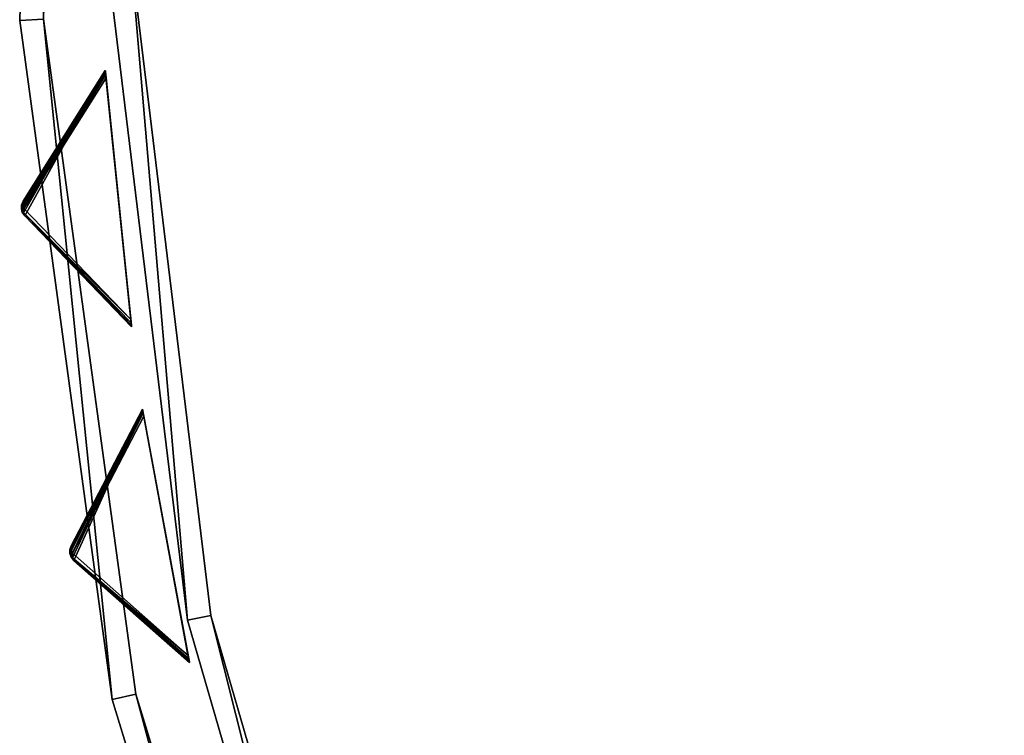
# Model space of a CAD drawing. Extents: x 0 to 712, y 0 to 712.
# Tile 137 of 256: x 2 to 84, y 277 to 337. Entities that reach past the tile are written whole.
import ezdxf

# ---------------------------------------------------------------- set-up
doc = ezdxf.new("R2010")
doc.units = 0
doc.header["$LTSCALE"] = 25.4
doc.layers.get('0').update_dxf_attribs({"color": 13, "linetype": 'CONTINUOUS'})

# ---------------------------------------------------------------- blocks, each defined once
blk = doc.blocks.new('GRUPUJ_12')
at = {"color": 0}
mesh = blk.add_polyface(dxfattribs=at)
corners = [(0, 334.731, 403.847), (1.997, 334.841, 403.847), (1.462, 391.844, 403.847), (7.718, 278.124, 403.847), (9.671, 278.553, 403.847), (24.417, 223.488, 403.847), (26.276, 224.224, 403.847), (49.663, 172.237, 403.847), (51.38, 173.263, 403.847), (82.804, 125.7, 403.847), (84.334, 126.988, 403.847), (122.98, 85.082, 403.847), (124.285, 86.599, 403.847), (145.389, 67.329, 403.847), (146.566, 68.945, 403.847), (169.152, 51.435, 403.847), (170.196, 53.141, 403.847), (220.124, 25.63, 403.847), (220.881, 27.482, 403.847), (274.575, 8.336, 403.847), (275.025, 10.285, 403.847), (331.094, 0, 403.847), (331.226, 1.996, 403.847), (388.22, 0.838, 403.847), (388.029, 2.829, 403.847), (443.963, 12.764, 403.847), (444.47, 10.83, 403.847), (497.579, 31.543, 403.847), (498.39, 29.714, 403.847), (547.489, 58.679, 403.847), (548.582, 57.004, 403.847), (592.399, 93.469, 403.847), (593.747, 91.992, 403.847), (631.147, 135.014, 403.847), (632.714, 133.772, 403.847), (662.728, 182.235, 403.847), (664.475, 181.261, 403.847), (686.326, 233.912, 403.847), (688.207, 233.23, 403.847), (701.329, 288.704, 403.847), (703.294, 288.333, 403.847), (707.348, 345.194, 403.847), (709.348, 345.143, 403.847), (3.451, 391.632, 403.847), (12.067, 447.982, 403.847), (13.996, 447.454, 403.847), (31.54, 501.693, 403.847), (33.36, 500.862, 403.847), (59.377, 551.584, 403.847), (61.039, 550.472, 403.847), (94.856, 596.363, 403.847), (96.318, 594.999, 403.847), (137.059, 634.872, 403.847), (138.283, 633.291, 403.847), (184.892, 666.112, 403.847), (185.847, 664.355, 403.847), (237.117, 689.274, 403.847), (237.778, 687.387, 403.847), (292.382, 703.759, 403.847), (292.732, 701.79, 403.847), (349.254, 709.192, 403.847), (349.284, 707.192, 403.847), (406.262, 705.431, 403.847), (405.97, 703.452, 403.847), (461.322, 690.668, 403.847), (461.927, 692.574, 403.847), (513.907, 669.17, 403.847), (514.81, 670.954, 403.847), (562.362, 639.515, 403.847), (563.54, 641.131, 403.847), (605.432, 602.471, 403.847), (606.854, 603.878, 403.847), (642.003, 558.999, 403.847), (643.632, 560.159, 403.847), (671.127, 510.222, 403.847), (672.921, 511.106, 403.847), (692.049, 457.406, 403.847), (693.962, 457.991, 403.847), (704.228, 401.918, 403.847), (706.21, 402.188, 403.847)]
mesh.append_faces([[corners[k] for k in face] for face in [(0, 1, 2), (1, 3, 4), (4, 5, 6), (6, 7, 8), (8, 9, 10), (10, 11, 12), (12, 13, 14), (14, 15, 16), (16, 17, 18), (18, 19, 20), (20, 21, 22), (22, 23, 24), (24, 23, 25), (25, 26, 27), (27, 28, 29), (29, 30, 31), (31, 32, 33), (33, 34, 35), (35, 36, 37), (37, 38, 39), (39, 40, 41), (2, 43, 44), (43, 2, 1), (44, 45, 46), (46, 47, 48), (48, 49, 50), (50, 51, 52), (52, 53, 54), (54, 55, 56), (56, 57, 58), (58, 59, 60), (60, 61, 62), (62, 64, 65), (65, 66, 67), (67, 68, 69), (69, 70, 71), (71, 72, 73), (73, 74, 75), (75, 76, 77), (77, 78, 79), (79, 41, 42)]], dxfattribs={"vtx0": -1, "vtx1": -1, "color": 0})
mesh.append_faces([[corners[k] for k in face] for face in [(1, 0, 3), (4, 3, 5), (6, 5, 7), (8, 7, 9), (10, 9, 11), (12, 11, 13), (14, 13, 15), (16, 15, 17), (18, 17, 19), (20, 19, 21), (22, 21, 23), (25, 23, 26), (27, 26, 28), (29, 28, 30), (31, 30, 32), (33, 32, 34), (35, 34, 36), (37, 36, 38), (39, 38, 40), (41, 40, 42), (44, 43, 45), (46, 45, 47), (48, 47, 49), (50, 49, 51), (52, 51, 53), (54, 53, 55), (56, 55, 57), (58, 57, 59), (60, 59, 61), (62, 61, 63), (62, 63, 64), (65, 64, 66), (67, 66, 68), (69, 68, 70), (71, 70, 72), (73, 72, 74), (75, 74, 76), (77, 76, 78), (79, 78, 41)]], dxfattribs={"vtx0": -1, "vtx2": -1, "color": 0})
mesh = blk.add_polyface(dxfattribs=at)
corners = [(1.462, 391.844, 383.847), (3.451, 391.632, 383.847), (1.997, 334.841, 383.847), (12.067, 447.982, 383.847), (13.996, 447.454, 383.847), (31.54, 501.693, 383.847), (33.36, 500.862, 383.847), (59.377, 551.584, 383.847), (61.039, 550.472, 383.847), (94.856, 596.363, 383.847), (96.318, 594.999, 383.847), (137.059, 634.872, 383.847), (138.283, 633.291, 383.847), (184.892, 666.112, 383.847), (185.847, 664.355, 383.847), (237.117, 689.274, 383.847), (237.778, 687.387, 383.847), (292.382, 703.759, 383.847), (292.732, 701.79, 383.847), (349.254, 709.192, 383.847), (349.284, 707.192, 383.847), (406.262, 705.431, 383.847), (405.97, 703.452, 383.847), (461.322, 690.668, 383.847), (461.927, 692.574, 383.847), (513.907, 669.17, 383.847), (514.81, 670.954, 383.847), (562.362, 639.515, 383.847), (563.54, 641.131, 383.847), (605.432, 602.471, 383.847), (606.854, 603.878, 383.847), (642.003, 558.999, 383.847), (643.632, 560.159, 383.847), (671.127, 510.222, 383.847), (672.921, 511.106, 383.847), (692.049, 457.406, 383.847), (693.962, 457.991, 383.847), (704.228, 401.918, 383.847), (706.21, 402.188, 383.847), (707.348, 345.194, 383.847), (709.348, 345.143, 383.847), (0, 334.731, 383.847), (7.718, 278.124, 383.847), (9.671, 278.553, 383.847), (24.417, 223.488, 383.847), (26.276, 224.224, 383.847), (49.663, 172.237, 383.847), (51.38, 173.263, 383.847), (82.804, 125.7, 383.847), (84.334, 126.988, 383.847), (122.98, 85.082, 383.847), (124.285, 86.599, 383.847), (145.389, 67.329, 383.847), (146.566, 68.945, 383.847), (169.152, 51.435, 383.847), (170.196, 53.141, 383.847), (220.124, 25.63, 383.847), (220.881, 27.482, 383.847), (274.575, 8.336, 383.847), (275.025, 10.285, 383.847), (331.094, 0, 383.847), (331.226, 1.996, 383.847), (388.22, 0.838, 383.847), (388.029, 2.829, 383.847), (443.963, 12.764, 383.847), (444.47, 10.83, 383.847), (497.579, 31.543, 383.847), (498.39, 29.714, 383.847), (547.489, 58.679, 383.847), (548.582, 57.004, 383.847), (592.399, 93.469, 383.847), (593.747, 91.992, 383.847), (631.147, 135.014, 383.847), (632.714, 133.772, 383.847), (662.728, 182.235, 383.847), (664.475, 181.261, 383.847), (686.326, 233.912, 383.847), (688.207, 233.23, 383.847), (701.329, 288.704, 383.847), (703.294, 288.333, 383.847)]
mesh.append_faces([[corners[k] for k in face] for face in [(1, 3, 4), (4, 5, 6), (6, 7, 8), (8, 9, 10), (10, 11, 12), (12, 13, 14), (14, 15, 16), (16, 17, 18), (18, 19, 20), (20, 21, 22), (22, 21, 23), (23, 24, 25), (25, 26, 27), (27, 28, 29), (29, 30, 31), (31, 32, 33), (33, 34, 35), (35, 36, 37), (37, 38, 39), (41, 2, 42), (42, 43, 44), (44, 45, 46), (46, 47, 48), (48, 49, 50), (50, 51, 52), (52, 53, 54), (54, 55, 56), (56, 57, 58), (58, 59, 60), (60, 61, 62), (62, 64, 65), (65, 66, 67), (67, 68, 69), (69, 70, 71), (71, 72, 73), (73, 74, 75), (75, 76, 77), (77, 78, 79), (79, 39, 40)]], dxfattribs={"vtx0": -1, "vtx1": -1, "color": 0})
mesh.append_faces([[corners[k] for k in face] for face in [(0, 1, 2), (1, 0, 3), (4, 3, 5), (6, 5, 7), (8, 7, 9), (10, 9, 11), (12, 11, 13), (14, 13, 15), (16, 15, 17), (18, 17, 19), (20, 19, 21), (23, 21, 24), (25, 24, 26), (27, 26, 28), (29, 28, 30), (31, 30, 32), (33, 32, 34), (35, 34, 36), (37, 36, 38), (39, 38, 40), (2, 41, 0), (42, 2, 43), (44, 43, 45), (46, 45, 47), (48, 47, 49), (50, 49, 51), (52, 51, 53), (54, 53, 55), (56, 55, 57), (58, 57, 59), (60, 59, 61), (62, 61, 63), (62, 63, 64), (65, 64, 66), (67, 66, 68), (69, 68, 70), (71, 70, 72), (73, 72, 74), (75, 74, 76), (77, 76, 78), (79, 78, 39)]], dxfattribs={"vtx0": -1, "vtx2": -1, "color": 0})
mesh = blk.add_polyface(dxfattribs=at)
corners = [(13.987, 284.721, 390.847), (9.244, 340.318, 390.847), (7.246, 340.238, 390.847), (15.946, 285.121, 390.847), (29.546, 231.005, 390.847), (31.416, 231.714, 390.847), (53.52, 180.48, 390.847), (55.252, 181.48, 390.847), (85.289, 134.455, 390.847), (86.838, 135.72, 390.847), (124.029, 94.122, 390.847), (125.355, 95.62, 390.847), (168.737, 60.526, 390.847), (169.806, 62.217, 390.847), (218.256, 34.537, 390.847), (219.04, 36.377, 390.847), (271.302, 16.828, 390.847), (271.781, 18.77, 390.847), (326.502, 7.857, 390.847), (326.663, 9.85, 390.847), (354.464, 6.73, 390.847), (354.464, 8.73, 390.847), (382.426, 7.857, 390.847), (382.265, 9.85, 390.847), (437.148, 18.77, 390.847), (437.626, 16.828, 390.847), (489.889, 36.377, 390.847), (490.672, 34.537, 390.847), (539.122, 62.217, 390.847), (540.191, 60.526, 390.847), (583.573, 95.62, 390.847), (584.899, 94.122, 390.847), (622.09, 135.72, 390.847), (623.639, 134.455, 390.847), (653.676, 181.48, 390.847), (655.408, 180.48, 390.847), (677.512, 231.714, 390.847), (679.382, 231.005, 390.847), (692.982, 285.121, 390.847), (694.941, 284.721, 390.847), (699.684, 340.318, 390.847), (701.682, 340.238, 390.847), (9.498, 396.116, 390.847), (11.483, 395.875, 390.847), (20.684, 450.911, 390.847), (22.605, 450.354, 390.847), (40.515, 503.201, 390.847), (42.322, 502.343, 390.847), (68.477, 551.632, 390.847), (70.123, 550.496, 390.847), (103.846, 594.952, 390.847), (105.289, 593.566, 390.847), (145.706, 632.036, 390.847), (146.908, 630.437, 390.847), (192.973, 661.926, 390.847), (193.902, 660.155, 390.847), (244.422, 683.846, 390.847), (245.055, 681.949, 390.847), (298.721, 697.23, 390.847), (299.042, 695.256, 390.847), (354.464, 701.73, 390.847), (354.464, 699.73, 390.847), (409.886, 695.256, 390.847), (410.207, 697.23, 390.847), (463.873, 681.949, 390.847), (464.506, 683.846, 390.847), (515.026, 660.155, 390.847), (515.955, 661.926, 390.847), (562.021, 630.437, 390.847), (563.222, 632.036, 390.847), (603.64, 593.566, 390.847), (605.082, 594.952, 390.847), (638.805, 550.496, 390.847), (640.451, 551.632, 390.847), (666.606, 502.343, 390.847), (668.413, 503.201, 390.847), (686.323, 450.354, 390.847), (688.244, 450.911, 390.847), (697.445, 395.875, 390.847), (699.43, 396.116, 390.847)]
mesh.append_faces([[corners[k] for k in face] for face in [(0, 1, 2), (1, 0, 3), (3, 4, 5), (5, 6, 7), (7, 8, 9), (9, 10, 11), (11, 12, 13), (13, 14, 15), (15, 16, 17), (17, 18, 19), (19, 20, 21), (21, 22, 23), (23, 22, 24), (24, 25, 26), (26, 27, 28), (28, 29, 30), (30, 31, 32), (32, 33, 34), (34, 35, 36), (36, 37, 38), (38, 39, 40), (42, 43, 44), (44, 45, 46), (46, 47, 48), (48, 49, 50), (50, 51, 52), (52, 53, 54), (54, 55, 56), (56, 57, 58), (58, 59, 60), (60, 62, 63), (63, 64, 65), (65, 66, 67), (67, 68, 69), (69, 70, 71), (71, 72, 73), (73, 74, 75), (75, 76, 77), (77, 78, 79), (79, 40, 41)]], dxfattribs={"vtx0": -1, "vtx1": -1, "color": 0})
mesh.append_faces([[corners[k] for k in face] for face in [(3, 0, 4), (5, 4, 6), (7, 6, 8), (9, 8, 10), (11, 10, 12), (13, 12, 14), (15, 14, 16), (17, 16, 18), (19, 18, 20), (21, 20, 22), (24, 22, 25), (26, 25, 27), (28, 27, 29), (30, 29, 31), (32, 31, 33), (34, 33, 35), (36, 35, 37), (38, 37, 39), (40, 39, 41), (1, 42, 2), (42, 1, 43), (44, 43, 45), (46, 45, 47), (48, 47, 49), (50, 49, 51), (52, 51, 53), (54, 53, 55), (56, 55, 57), (58, 57, 59), (60, 59, 61), (60, 61, 62), (63, 62, 64), (65, 64, 66), (67, 66, 68), (69, 68, 70), (71, 70, 72), (73, 72, 74), (75, 74, 76), (77, 76, 78), (79, 78, 40)]], dxfattribs={"vtx0": -1, "vtx2": -1, "color": 0})
mesh = blk.add_polyface(dxfattribs=at)
corners = [(9.498, 396.116, 383.847), (9.244, 340.318, 383.847), (7.246, 340.238, 383.847), (11.483, 395.875, 383.847), (20.684, 450.911, 383.847), (22.605, 450.354, 383.847), (40.515, 503.201, 383.847), (42.322, 502.343, 383.847), (68.477, 551.632, 383.847), (70.123, 550.496, 383.847), (103.846, 594.952, 383.847), (105.289, 593.566, 383.847), (145.706, 632.036, 383.847), (146.908, 630.437, 383.847), (192.973, 661.926, 383.847), (193.902, 660.155, 383.847), (244.422, 683.846, 383.847), (245.055, 681.949, 383.847), (298.721, 697.23, 383.847), (299.042, 695.256, 383.847), (354.464, 701.73, 383.847), (354.464, 699.73, 383.847), (410.207, 697.23, 383.847), (409.886, 695.256, 383.847), (463.873, 681.949, 383.847), (464.506, 683.846, 383.847), (515.026, 660.155, 383.847), (515.955, 661.926, 383.847), (562.021, 630.437, 383.847), (563.222, 632.036, 383.847), (603.64, 593.566, 383.847), (605.082, 594.952, 383.847), (638.805, 550.496, 383.847), (640.451, 551.632, 383.847), (666.606, 502.343, 383.847), (668.413, 503.201, 383.847), (686.323, 450.354, 383.847), (688.244, 450.911, 383.847), (697.445, 395.875, 383.847), (699.43, 396.116, 383.847), (699.684, 340.318, 383.847), (701.682, 340.238, 383.847), (13.987, 284.721, 383.847), (15.946, 285.121, 383.847), (29.546, 231.005, 383.847), (31.416, 231.714, 383.847), (53.52, 180.48, 383.847), (55.252, 181.48, 383.847), (85.289, 134.455, 383.847), (86.838, 135.72, 383.847), (124.029, 94.122, 383.847), (125.355, 95.62, 383.847), (168.737, 60.526, 383.847), (169.806, 62.217, 383.847), (218.256, 34.537, 383.847), (219.04, 36.377, 383.847), (271.302, 16.828, 383.847), (271.781, 18.77, 383.847), (326.502, 7.857, 383.847), (326.663, 9.85, 383.847), (354.464, 6.73, 383.847), (354.464, 8.73, 383.847), (382.265, 9.85, 383.847), (382.426, 7.857, 383.847), (437.148, 18.77, 383.847), (437.626, 16.828, 383.847), (489.889, 36.377, 383.847), (490.672, 34.537, 383.847), (539.122, 62.217, 383.847), (540.191, 60.526, 383.847), (583.573, 95.62, 383.847), (584.899, 94.122, 383.847), (622.09, 135.72, 383.847), (623.639, 134.455, 383.847), (653.676, 181.48, 383.847), (655.408, 180.48, 383.847), (677.512, 231.714, 383.847), (679.382, 231.005, 383.847), (692.982, 285.121, 383.847), (694.941, 284.721, 383.847)]
mesh.append_faces([[corners[k] for k in face] for face in [(0, 1, 2), (1, 0, 3), (3, 4, 5), (5, 6, 7), (7, 8, 9), (9, 10, 11), (11, 12, 13), (13, 14, 15), (15, 16, 17), (17, 18, 19), (19, 20, 21), (21, 22, 23), (23, 22, 24), (24, 25, 26), (26, 27, 28), (28, 29, 30), (30, 31, 32), (32, 33, 34), (34, 35, 36), (36, 37, 38), (38, 39, 40), (42, 43, 44), (44, 45, 46), (46, 47, 48), (48, 49, 50), (50, 51, 52), (52, 53, 54), (54, 55, 56), (56, 57, 58), (58, 59, 60), (60, 62, 63), (63, 64, 65), (65, 66, 67), (67, 68, 69), (69, 70, 71), (71, 72, 73), (73, 74, 75), (75, 76, 77), (77, 78, 79), (79, 40, 41)]], dxfattribs={"vtx0": -1, "vtx1": -1, "color": 0})
mesh.append_faces([[corners[k] for k in face] for face in [(3, 0, 4), (5, 4, 6), (7, 6, 8), (9, 8, 10), (11, 10, 12), (13, 12, 14), (15, 14, 16), (17, 16, 18), (19, 18, 20), (21, 20, 22), (24, 22, 25), (26, 25, 27), (28, 27, 29), (30, 29, 31), (32, 31, 33), (34, 33, 35), (36, 35, 37), (38, 37, 39), (40, 39, 41), (1, 42, 2), (42, 1, 43), (44, 43, 45), (46, 45, 47), (48, 47, 49), (50, 49, 51), (52, 51, 53), (54, 53, 55), (56, 55, 57), (58, 57, 59), (60, 59, 61), (60, 61, 62), (63, 62, 64), (65, 64, 66), (67, 66, 68), (69, 68, 70), (71, 70, 72), (73, 72, 74), (75, 74, 76), (77, 76, 78), (79, 78, 40)]], dxfattribs={"vtx0": -1, "vtx2": -1, "color": 0})
mesh = blk.add_polyface(dxfattribs=at)
corners = [(1.462, 391.844, 403.847), (0, 334.731, 383.847), (0, 334.731, 403.847), (1.462, 391.844, 383.847)]
mesh.append_faces([[corners[k] for k in face] for face in [(0, 1, 2), (1, 0, 3)]], dxfattribs={"vtx0": -1, "color": 0})
mesh = blk.add_polyface(dxfattribs=at)
corners = [(7.246, 340.238, 390.847), (13.987, 284.721, 383.847), (13.987, 284.721, 390.847), (7.246, 340.238, 383.847)]
mesh.append_faces([[corners[k] for k in face] for face in [(0, 1, 2), (1, 0, 3)]], dxfattribs={"vtx0": -1, "color": 0})
mesh = blk.add_polyface(dxfattribs=at)
corners = [(9.244, 340.318, 383.847), (15.946, 285.121, 390.847), (15.946, 285.121, 383.847), (9.244, 340.318, 390.847)]
mesh.append_faces([[corners[k] for k in face] for face in [(0, 1, 2), (1, 0, 3)]], dxfattribs={"vtx0": -1, "color": 0})
mesh = blk.add_polyface(dxfattribs=at)
corners = [(0, 334.731, 403.847), (7.718, 278.124, 383.847), (7.718, 278.124, 403.847), (0, 334.731, 383.847)]
mesh.append_faces([[corners[k] for k in face] for face in [(0, 1, 2), (1, 0, 3)]], dxfattribs={"vtx0": -1, "color": 0})
mesh = blk.add_polyface(dxfattribs=at)
corners = [(1.997, 334.841, 383.847), (9.671, 278.553, 403.847), (9.671, 278.553, 383.847), (1.997, 334.841, 403.847)]
mesh.append_faces([[corners[k] for k in face] for face in [(0, 1, 2), (1, 0, 3)]], dxfattribs={"vtx0": -1, "color": 0})
mesh = blk.add_polyface(dxfattribs=at)
corners = [(15.946, 285.121, 383.847), (31.416, 231.714, 390.847), (31.416, 231.714, 383.847), (15.946, 285.121, 390.847)]
mesh.append_faces([[corners[k] for k in face] for face in [(0, 1, 2), (1, 0, 3)]], dxfattribs={"vtx0": -1, "color": 0})
mesh = blk.add_polyface(dxfattribs=at)
corners = [(13.987, 284.721, 390.847), (29.546, 231.005, 383.847), (29.546, 231.005, 390.847), (13.987, 284.721, 383.847)]
mesh.append_faces([[corners[k] for k in face] for face in [(0, 1, 2), (1, 0, 3)]], dxfattribs={"vtx0": -1, "color": 0})
mesh = blk.add_polyface(dxfattribs=at)
corners = [(9.671, 278.553, 383.847), (26.276, 224.224, 403.847), (26.276, 224.224, 383.847), (9.671, 278.553, 403.847)]
mesh.append_faces([[corners[k] for k in face] for face in [(0, 1, 2), (1, 0, 3)]], dxfattribs={"vtx0": -1, "color": 0})
mesh = blk.add_polyface(dxfattribs=at)
corners = [(7.718, 278.124, 403.847), (24.417, 223.488, 383.847), (24.417, 223.488, 403.847), (7.718, 278.124, 383.847)]
mesh.append_faces([[corners[k] for k in face] for face in [(0, 1, 2), (1, 0, 3)]], dxfattribs={"vtx0": -1, "color": 0})
blk = doc.blocks.new('GRUPUJ_9')
at = {"color": 254}
mesh = blk.add_polyface(dxfattribs=at)
corners = [(8.682, 332.39, 395), (1.963, 320.277, 384.866), (10.872, 311.002, 395), (1.829, 320.452, 384.717), (1.736, 320.652, 384.625), (1.69, 320.868, 384.594), (1.691, 321.089, 384.625), (1.742, 321.304, 384.717), (1.838, 321.502, 384.866)]
mesh.append_faces([[corners[k] for k in face] for face in [(0, 1, 2), (7, 0, 8)]], dxfattribs={"vtx0": -1, "color": 254})
mesh.append_faces([[corners[k] for k in face] for face in [(1, 0, 3), (3, 0, 4), (4, 0, 5), (5, 0, 6), (6, 0, 7)]], dxfattribs={"vtx0": -1, "vtx1": -1, "color": 254})
mesh = blk.add_polyface(dxfattribs=at)
corners = [(8.682, 332.39, 245.616), (1.779, 321.223, 255.41), (1.838, 321.502, 255.75)]
mesh.append_faces([[corners[k] for k in face] for face in [(0, 1, 2)]], dxfattribs={"color": 254})
mesh = blk.add_polyface(dxfattribs=at)
corners = [(8.682, 332.39, 245.616), (8.687, 332.349, 245.357), (1.779, 321.223, 255.41)]
mesh.append_faces([[corners[k] for k in face] for face in [(0, 1, 2)]], dxfattribs={"color": 254})
mesh = blk.add_polyface(dxfattribs=at)
corners = [(8.687, 332.349, 245.357), (8.699, 332.229, 245.162), (1.779, 321.223, 255.41)]
mesh.append_faces([[corners[k] for k in face] for face in [(0, 1, 2)]], dxfattribs={"color": 254})
mesh = blk.add_polyface(dxfattribs=at)
corners = [(8.699, 332.229, 245.162), (8.719, 332.035, 245.041), (1.779, 321.223, 255.41)]
mesh.append_faces([[corners[k] for k in face] for face in [(0, 1, 2)]], dxfattribs={"color": 254})
mesh = blk.add_polyface(dxfattribs=at)
corners = [(8.719, 332.035, 245.041), (1.9, 320.89, 255.134), (1.779, 321.223, 255.41)]
mesh.append_faces([[corners[k] for k in face] for face in [(0, 1, 2)]], dxfattribs={"color": 254})
mesh = blk.add_polyface(dxfattribs=at)
corners = [(8.682, 332.39, 395), (1.838, 321.502, 255.75), (1.838, 321.502, 384.866), (8.682, 332.39, 245.616)]
mesh.append_faces([[corners[k] for k in face] for face in [(0, 1, 2), (1, 0, 3)]], dxfattribs={"vtx0": -1, "color": 254})
mesh = blk.add_polyface(dxfattribs=at)
corners = [(8.719, 332.035, 245.041), (8.745, 331.778, 245), (1.9, 320.89, 255.134)]
mesh.append_faces([[corners[k] for k in face] for face in [(0, 1, 2)]], dxfattribs={"color": 254})
mesh = blk.add_polyface(dxfattribs=at)
corners = [(8.745, 331.778, 245), (10.809, 311.614, 245), (1.9, 320.89, 255.134)]
mesh.append_faces([[corners[k] for k in face] for face in [(0, 1, 2)]], dxfattribs={"color": 254})
mesh = blk.add_polyface(dxfattribs=at)
corners = [(10.867, 311.043, 245.357), (10.872, 311.002, 395), (10.872, 311.002, 245.616), (8.682, 332.39, 395), (10.855, 311.163, 245.162), (10.835, 311.357, 245.041), (10.809, 311.614, 245), (8.745, 331.778, 245), (8.719, 332.035, 245.041), (8.699, 332.229, 245.162), (8.687, 332.349, 245.357), (8.682, 332.39, 245.616)]
mesh.append_faces([[corners[k] for k in face] for face in [(0, 1, 2), (3, 10, 11)]], dxfattribs={"vtx0": -1, "color": 254})
mesh.append_faces([[corners[k] for k in face] for face in [(1, 0, 3)]], dxfattribs={"vtx0": -1, "vtx1": -1, "color": 254})
mesh.append_faces([[corners[k] for k in face] for face in [(3, 0, 4), (3, 4, 5), (3, 5, 6), (3, 6, 7), (3, 7, 8), (3, 8, 9), (3, 9, 10)]], dxfattribs={"vtx0": -1, "vtx2": -1, "color": 254})
mesh = blk.add_polyface(dxfattribs=at)
corners = [(1.691, 321.089, 255.75), (1.69, 320.868, 384.594), (1.691, 321.089, 384.625)]
mesh.append_faces([[corners[k] for k in face] for face in [(0, 1, 2)]], dxfattribs={"color": 254})
mesh = blk.add_polyface(dxfattribs=at)
corners = [(1.691, 321.089, 255.75), (1.736, 320.652, 384.625), (1.69, 320.868, 384.594)]
mesh.append_faces([[corners[k] for k in face] for face in [(0, 1, 2)]], dxfattribs={"color": 254})
mesh = blk.add_polyface(dxfattribs=at)
corners = [(1.742, 321.304, 384.717), (1.703, 321.163, 255.75), (1.691, 321.089, 384.625)]
mesh.append_faces([[corners[k] for k in face] for face in [(0, 1, 2)]], dxfattribs={"color": 254})
mesh = blk.add_polyface(dxfattribs=at)
corners = [(1.703, 321.163, 255.75), (1.691, 321.089, 255.75), (1.691, 321.089, 384.625)]
mesh.append_faces([[corners[k] for k in face] for face in [(0, 1, 2)]], dxfattribs={"color": 254})
mesh = blk.add_polyface(dxfattribs=at)
corners = [(1.703, 321.163, 255.75), (1.719, 321.063, 255.507), (1.691, 321.089, 255.75)]
mesh.append_faces([[corners[k] for k in face] for face in [(0, 1, 2)]], dxfattribs={"color": 254})
mesh = blk.add_polyface(dxfattribs=at)
corners = [(1.691, 321.089, 255.75), (1.736, 320.652, 255.75), (1.736, 320.652, 384.625)]
mesh.append_faces([[corners[k] for k in face] for face in [(0, 1, 2)]], dxfattribs={"color": 254})
mesh = blk.add_polyface(dxfattribs=at)
corners = [(1.691, 321.089, 255.75), (1.719, 321.063, 255.507), (1.736, 320.652, 255.75)]
mesh.append_faces([[corners[k] for k in face] for face in [(0, 1, 2)]], dxfattribs={"color": 254})
mesh = blk.add_polyface(dxfattribs=at)
corners = [(1.838, 321.502, 255.75), (1.719, 321.063, 255.507), (1.703, 321.163, 255.75)]
mesh.append_faces([[corners[k] for k in face] for face in [(0, 1, 2)]], dxfattribs={"color": 254})
mesh = blk.add_polyface(dxfattribs=at)
corners = [(1.838, 321.502, 255.75), (1.703, 321.163, 255.75), (1.742, 321.304, 384.717)]
mesh.append_faces([[corners[k] for k in face] for face in [(0, 1, 2)]], dxfattribs={"color": 254})
mesh = blk.add_polyface(dxfattribs=at)
corners = [(1.719, 321.063, 255.507), (1.711, 320.87, 255.541), (1.736, 320.652, 255.75)]
mesh.append_faces([[corners[k] for k in face] for face in [(0, 1, 2)]], dxfattribs={"color": 254})
mesh = blk.add_polyface(dxfattribs=at)
corners = [(1.719, 321.063, 255.507), (1.9, 320.89, 255.134), (1.711, 320.87, 255.541)]
mesh.append_faces([[corners[k] for k in face] for face in [(0, 1, 2)]], dxfattribs={"color": 254})
mesh = blk.add_polyface(dxfattribs=at)
corners = [(1.838, 321.502, 255.75), (1.779, 321.223, 255.41), (1.719, 321.063, 255.507)]
mesh.append_faces([[corners[k] for k in face] for face in [(0, 1, 2)]], dxfattribs={"color": 254})
mesh = blk.add_polyface(dxfattribs=at)
corners = [(1.779, 321.223, 255.41), (1.9, 320.89, 255.134), (1.719, 321.063, 255.507)]
mesh.append_faces([[corners[k] for k in face] for face in [(0, 1, 2)]], dxfattribs={"color": 254})
mesh = blk.add_polyface(dxfattribs=at)
corners = [(1.838, 321.502, 255.75), (1.742, 321.304, 384.717), (1.838, 321.502, 384.866)]
mesh.append_faces([[corners[k] for k in face] for face in [(0, 1, 2)]], dxfattribs={"color": 254})
mesh = blk.add_polyface(dxfattribs=at)
corners = [(1.9, 320.89, 255.134), (1.758, 320.683, 255.507), (1.711, 320.87, 255.541)]
mesh.append_faces([[corners[k] for k in face] for face in [(0, 1, 2)]], dxfattribs={"color": 254})
mesh = blk.add_polyface(dxfattribs=at)
corners = [(1.711, 320.87, 255.541), (1.758, 320.683, 255.507), (1.736, 320.652, 255.75)]
mesh.append_faces([[corners[k] for k in face] for face in [(0, 1, 2)]], dxfattribs={"color": 254})
mesh = blk.add_polyface(dxfattribs=at)
corners = [(1.758, 320.683, 255.507), (1.762, 320.582, 255.75), (1.736, 320.652, 255.75)]
mesh.append_faces([[corners[k] for k in face] for face in [(0, 1, 2)]], dxfattribs={"color": 254})
mesh = blk.add_polyface(dxfattribs=at)
corners = [(1.736, 320.652, 255.75), (1.762, 320.582, 255.75), (1.963, 320.277, 384.866)]
mesh.append_faces([[corners[k] for k in face] for face in [(0, 1, 2)]], dxfattribs={"color": 254})
mesh = blk.add_polyface(dxfattribs=at)
corners = [(1.736, 320.652, 255.75), (1.963, 320.277, 384.866), (1.829, 320.452, 384.717)]
mesh.append_faces([[corners[k] for k in face] for face in [(0, 1, 2)]], dxfattribs={"color": 254})
mesh = blk.add_polyface(dxfattribs=at)
corners = [(1.736, 320.652, 255.75), (1.829, 320.452, 384.717), (1.736, 320.652, 384.625)]
mesh.append_faces([[corners[k] for k in face] for face in [(0, 1, 2)]], dxfattribs={"color": 254})
mesh = blk.add_polyface(dxfattribs=at)
corners = [(1.9, 320.89, 255.134), (1.849, 320.539, 255.41), (1.758, 320.683, 255.507)]
mesh.append_faces([[corners[k] for k in face] for face in [(0, 1, 2)]], dxfattribs={"color": 254})
mesh = blk.add_polyface(dxfattribs=at)
corners = [(1.758, 320.683, 255.507), (1.849, 320.539, 255.41), (1.762, 320.582, 255.75)]
mesh.append_faces([[corners[k] for k in face] for face in [(0, 1, 2)]], dxfattribs={"color": 254})
mesh = blk.add_polyface(dxfattribs=at)
corners = [(1.762, 320.582, 255.75), (1.963, 320.277, 255.75), (1.963, 320.277, 384.866)]
mesh.append_faces([[corners[k] for k in face] for face in [(0, 1, 2)]], dxfattribs={"color": 254})
mesh = blk.add_polyface(dxfattribs=at)
corners = [(1.762, 320.582, 255.75), (1.849, 320.539, 255.41), (1.963, 320.277, 255.75)]
mesh.append_faces([[corners[k] for k in face] for face in [(0, 1, 2)]], dxfattribs={"color": 254})
mesh = blk.add_polyface(dxfattribs=at)
corners = [(1.9, 320.89, 255.134), (10.809, 311.614, 245), (1.849, 320.539, 255.41)]
mesh.append_faces([[corners[k] for k in face] for face in [(0, 1, 2)]], dxfattribs={"color": 254})
mesh = blk.add_polyface(dxfattribs=at)
corners = [(1.849, 320.539, 255.41), (10.855, 311.163, 245.162), (10.867, 311.043, 245.357)]
mesh.append_faces([[corners[k] for k in face] for face in [(0, 1, 2)]], dxfattribs={"color": 254})
mesh = blk.add_polyface(dxfattribs=at)
corners = [(1.849, 320.539, 255.41), (10.809, 311.614, 245), (10.835, 311.357, 245.041)]
mesh.append_faces([[corners[k] for k in face] for face in [(0, 1, 2)]], dxfattribs={"color": 254})
mesh = blk.add_polyface(dxfattribs=at)
corners = [(1.849, 320.539, 255.41), (10.835, 311.357, 245.041), (10.855, 311.163, 245.162)]
mesh.append_faces([[corners[k] for k in face] for face in [(0, 1, 2)]], dxfattribs={"color": 254})
mesh = blk.add_polyface(dxfattribs=at)
corners = [(1.849, 320.539, 255.41), (10.867, 311.043, 245.357), (1.963, 320.277, 255.75)]
mesh.append_faces([[corners[k] for k in face] for face in [(0, 1, 2)]], dxfattribs={"color": 254})
mesh = blk.add_polyface(dxfattribs=at)
corners = [(1.963, 320.277, 255.75), (10.867, 311.043, 245.357), (10.872, 311.002, 245.616)]
mesh.append_faces([[corners[k] for k in face] for face in [(0, 1, 2)]], dxfattribs={"color": 254})
mesh = blk.add_polyface(dxfattribs=at)
corners = [(1.963, 320.277, 384.866), (10.872, 311.002, 245.616), (10.872, 311.002, 395), (1.963, 320.277, 255.75)]
mesh.append_faces([[corners[k] for k in face] for face in [(0, 1, 2), (1, 0, 3)]], dxfattribs={"vtx0": -1, "color": 254})
mesh = blk.add_polyface(dxfattribs=at)
corners = [(11.768, 304.159, 395), (6.058, 291.538, 384.866), (15.693, 283.02, 395), (5.91, 291.702, 384.717), (5.801, 291.894, 384.625), (5.737, 292.105, 384.594), (5.721, 292.325, 384.625), (5.753, 292.543, 384.717), (5.833, 292.749, 384.866)]
mesh.append_faces([[corners[k] for k in face] for face in [(0, 1, 2), (7, 0, 8)]], dxfattribs={"vtx0": -1, "color": 254})
mesh.append_faces([[corners[k] for k in face] for face in [(1, 0, 3), (3, 0, 4), (4, 0, 5), (5, 0, 6), (6, 0, 7)]], dxfattribs={"vtx0": -1, "vtx1": -1, "color": 254})
mesh = blk.add_polyface(dxfattribs=at)
corners = [(11.768, 304.159, 245.616), (5.797, 292.466, 255.41), (5.833, 292.749, 255.75)]
mesh.append_faces([[corners[k] for k in face] for face in [(0, 1, 2)]], dxfattribs={"color": 254})
mesh = blk.add_polyface(dxfattribs=at)
corners = [(11.768, 304.159, 245.616), (11.775, 304.118, 245.357), (5.797, 292.466, 255.41)]
mesh.append_faces([[corners[k] for k in face] for face in [(0, 1, 2)]], dxfattribs={"color": 254})
mesh = blk.add_polyface(dxfattribs=at)
corners = [(11.775, 304.118, 245.357), (11.797, 303.999, 245.162), (5.797, 292.466, 255.41)]
mesh.append_faces([[corners[k] for k in face] for face in [(0, 1, 2)]], dxfattribs={"color": 254})
mesh = blk.add_polyface(dxfattribs=at)
corners = [(11.797, 303.999, 245.162), (11.833, 303.808, 245.041), (5.797, 292.466, 255.41)]
mesh.append_faces([[corners[k] for k in face] for face in [(0, 1, 2)]], dxfattribs={"color": 254})
mesh = blk.add_polyface(dxfattribs=at)
corners = [(11.833, 303.808, 245.041), (5.945, 292.144, 255.134), (5.797, 292.466, 255.41)]
mesh.append_faces([[corners[k] for k in face] for face in [(0, 1, 2)]], dxfattribs={"color": 254})
mesh = blk.add_polyface(dxfattribs=at)
corners = [(11.768, 304.159, 395), (5.833, 292.749, 255.75), (5.833, 292.749, 384.866), (11.768, 304.159, 245.616)]
mesh.append_faces([[corners[k] for k in face] for face in [(0, 1, 2), (1, 0, 3)]], dxfattribs={"vtx0": -1, "color": 254})
mesh = blk.add_polyface(dxfattribs=at)
corners = [(11.833, 303.808, 245.041), (11.88, 303.553, 245), (5.945, 292.144, 255.134)]
mesh.append_faces([[corners[k] for k in face] for face in [(0, 1, 2)]], dxfattribs={"color": 254})
mesh = blk.add_polyface(dxfattribs=at)
corners = [(15.685, 283.06, 245.357), (15.693, 283.02, 395), (15.693, 283.02, 245.616), (11.768, 304.159, 395), (15.663, 283.179, 245.162), (15.628, 283.371, 245.041), (15.58, 283.625, 245), (11.88, 303.553, 245), (11.833, 303.808, 245.041), (11.797, 303.999, 245.162), (11.775, 304.118, 245.357), (11.768, 304.159, 245.616)]
mesh.append_faces([[corners[k] for k in face] for face in [(0, 1, 2), (3, 10, 11)]], dxfattribs={"vtx0": -1, "color": 254})
mesh.append_faces([[corners[k] for k in face] for face in [(1, 0, 3)]], dxfattribs={"vtx0": -1, "vtx1": -1, "color": 254})
mesh.append_faces([[corners[k] for k in face] for face in [(3, 0, 4), (3, 4, 5), (3, 5, 6), (3, 6, 7), (3, 7, 8), (3, 8, 9), (3, 9, 10)]], dxfattribs={"vtx0": -1, "vtx2": -1, "color": 254})
mesh = blk.add_polyface(dxfattribs=at)
corners = [(11.88, 303.553, 245), (15.58, 283.625, 245), (5.945, 292.144, 255.134)]
mesh.append_faces([[corners[k] for k in face] for face in [(0, 1, 2)]], dxfattribs={"color": 254})
mesh = blk.add_polyface(dxfattribs=at)
corners = [(5.753, 292.543, 384.717), (5.726, 292.4, 255.75), (5.721, 292.325, 384.625)]
mesh.append_faces([[corners[k] for k in face] for face in [(0, 1, 2)]], dxfattribs={"color": 254})
mesh = blk.add_polyface(dxfattribs=at)
corners = [(5.726, 292.4, 255.75), (5.75, 292.302, 255.507), (5.721, 292.325, 255.75)]
mesh.append_faces([[corners[k] for k in face] for face in [(0, 1, 2)]], dxfattribs={"color": 254})
mesh = blk.add_polyface(dxfattribs=at)
corners = [(5.726, 292.4, 255.75), (5.721, 292.325, 255.75), (5.721, 292.325, 384.625)]
mesh.append_faces([[corners[k] for k in face] for face in [(0, 1, 2)]], dxfattribs={"color": 254})
mesh = blk.add_polyface(dxfattribs=at)
corners = [(5.721, 292.325, 255.75), (5.737, 292.105, 384.594), (5.721, 292.325, 384.625)]
mesh.append_faces([[corners[k] for k in face] for face in [(0, 1, 2)]], dxfattribs={"color": 254})
mesh = blk.add_polyface(dxfattribs=at)
corners = [(5.721, 292.325, 255.75), (5.801, 291.894, 255.75), (5.801, 291.894, 384.625)]
mesh.append_faces([[corners[k] for k in face] for face in [(0, 1, 2)]], dxfattribs={"color": 254})
mesh = blk.add_polyface(dxfattribs=at)
corners = [(5.721, 292.325, 255.75), (5.801, 291.894, 384.625), (5.737, 292.105, 384.594)]
mesh.append_faces([[corners[k] for k in face] for face in [(0, 1, 2)]], dxfattribs={"color": 254})
mesh = blk.add_polyface(dxfattribs=at)
corners = [(5.721, 292.325, 255.75), (5.75, 292.302, 255.507), (5.801, 291.894, 255.75)]
mesh.append_faces([[corners[k] for k in face] for face in [(0, 1, 2)]], dxfattribs={"color": 254})
mesh = blk.add_polyface(dxfattribs=at)
corners = [(5.833, 292.749, 255.75), (5.726, 292.4, 255.75), (5.753, 292.543, 384.717)]
mesh.append_faces([[corners[k] for k in face] for face in [(0, 1, 2)]], dxfattribs={"color": 254})
mesh = blk.add_polyface(dxfattribs=at)
corners = [(5.833, 292.749, 255.75), (5.75, 292.302, 255.507), (5.726, 292.4, 255.75)]
mesh.append_faces([[corners[k] for k in face] for face in [(0, 1, 2)]], dxfattribs={"color": 254})
mesh = blk.add_polyface(dxfattribs=at)
corners = [(5.833, 292.749, 255.75), (5.797, 292.466, 255.41), (5.75, 292.302, 255.507)]
mesh.append_faces([[corners[k] for k in face] for face in [(0, 1, 2)]], dxfattribs={"color": 254})
mesh = blk.add_polyface(dxfattribs=at)
corners = [(5.797, 292.466, 255.41), (5.945, 292.144, 255.134), (5.75, 292.302, 255.507)]
mesh.append_faces([[corners[k] for k in face] for face in [(0, 1, 2)]], dxfattribs={"color": 254})
mesh = blk.add_polyface(dxfattribs=at)
corners = [(5.75, 292.302, 255.507), (5.759, 292.109, 255.541), (5.801, 291.894, 255.75)]
mesh.append_faces([[corners[k] for k in face] for face in [(0, 1, 2)]], dxfattribs={"color": 254})
mesh = blk.add_polyface(dxfattribs=at)
corners = [(5.75, 292.302, 255.507), (5.945, 292.144, 255.134), (5.759, 292.109, 255.541)]
mesh.append_faces([[corners[k] for k in face] for face in [(0, 1, 2)]], dxfattribs={"color": 254})
mesh = blk.add_polyface(dxfattribs=at)
corners = [(5.833, 292.749, 255.75), (5.753, 292.543, 384.717), (5.833, 292.749, 384.866)]
mesh.append_faces([[corners[k] for k in face] for face in [(0, 1, 2)]], dxfattribs={"color": 254})
mesh = blk.add_polyface(dxfattribs=at)
corners = [(5.945, 292.144, 255.134), (5.82, 291.926, 255.507), (5.759, 292.109, 255.541)]
mesh.append_faces([[corners[k] for k in face] for face in [(0, 1, 2)]], dxfattribs={"color": 254})
mesh = blk.add_polyface(dxfattribs=at)
corners = [(5.759, 292.109, 255.541), (5.82, 291.926, 255.507), (5.801, 291.894, 255.75)]
mesh.append_faces([[corners[k] for k in face] for face in [(0, 1, 2)]], dxfattribs={"color": 254})
mesh = blk.add_polyface(dxfattribs=at)
corners = [(5.82, 291.926, 255.507), (5.833, 291.826, 255.75), (5.801, 291.894, 255.75)]
mesh.append_faces([[corners[k] for k in face] for face in [(0, 1, 2)]], dxfattribs={"color": 254})
mesh = blk.add_polyface(dxfattribs=at)
corners = [(5.801, 291.894, 255.75), (6.058, 291.538, 384.866), (5.91, 291.702, 384.717)]
mesh.append_faces([[corners[k] for k in face] for face in [(0, 1, 2)]], dxfattribs={"color": 254})
mesh = blk.add_polyface(dxfattribs=at)
corners = [(5.801, 291.894, 255.75), (5.91, 291.702, 384.717), (5.801, 291.894, 384.625)]
mesh.append_faces([[corners[k] for k in face] for face in [(0, 1, 2)]], dxfattribs={"color": 254})
mesh = blk.add_polyface(dxfattribs=at)
corners = [(5.801, 291.894, 255.75), (5.833, 291.826, 255.75), (6.058, 291.538, 384.866)]
mesh.append_faces([[corners[k] for k in face] for face in [(0, 1, 2)]], dxfattribs={"color": 254})
mesh = blk.add_polyface(dxfattribs=at)
corners = [(5.945, 292.144, 255.134), (5.922, 291.79, 255.41), (5.82, 291.926, 255.507)]
mesh.append_faces([[corners[k] for k in face] for face in [(0, 1, 2)]], dxfattribs={"color": 254})
mesh = blk.add_polyface(dxfattribs=at)
corners = [(5.82, 291.926, 255.507), (5.922, 291.79, 255.41), (5.833, 291.826, 255.75)]
mesh.append_faces([[corners[k] for k in face] for face in [(0, 1, 2)]], dxfattribs={"color": 254})
mesh = blk.add_polyface(dxfattribs=at)
corners = [(5.833, 291.826, 255.75), (5.922, 291.79, 255.41), (6.058, 291.538, 255.75)]
mesh.append_faces([[corners[k] for k in face] for face in [(0, 1, 2)]], dxfattribs={"color": 254})
mesh = blk.add_polyface(dxfattribs=at)
corners = [(5.833, 291.826, 255.75), (6.058, 291.538, 255.75), (6.058, 291.538, 384.866)]
mesh.append_faces([[corners[k] for k in face] for face in [(0, 1, 2)]], dxfattribs={"color": 254})
mesh = blk.add_polyface(dxfattribs=at)
corners = [(5.945, 292.144, 255.134), (15.58, 283.625, 245), (5.922, 291.79, 255.41)]
mesh.append_faces([[corners[k] for k in face] for face in [(0, 1, 2)]], dxfattribs={"color": 254})
mesh = blk.add_polyface(dxfattribs=at)
corners = [(5.922, 291.79, 255.41), (15.58, 283.625, 245), (15.628, 283.371, 245.041)]
mesh.append_faces([[corners[k] for k in face] for face in [(0, 1, 2)]], dxfattribs={"color": 254})
mesh = blk.add_polyface(dxfattribs=at)
corners = [(5.922, 291.79, 255.41), (15.663, 283.179, 245.162), (15.685, 283.06, 245.357)]
mesh.append_faces([[corners[k] for k in face] for face in [(0, 1, 2)]], dxfattribs={"color": 254})
mesh = blk.add_polyface(dxfattribs=at)
corners = [(5.922, 291.79, 255.41), (15.628, 283.371, 245.041), (15.663, 283.179, 245.162)]
mesh.append_faces([[corners[k] for k in face] for face in [(0, 1, 2)]], dxfattribs={"color": 254})
mesh = blk.add_polyface(dxfattribs=at)
corners = [(5.922, 291.79, 255.41), (15.685, 283.06, 245.357), (6.058, 291.538, 255.75)]
mesh.append_faces([[corners[k] for k in face] for face in [(0, 1, 2)]], dxfattribs={"color": 254})
mesh = blk.add_polyface(dxfattribs=at)
corners = [(15.693, 283.02, 395), (6.058, 291.538, 255.75), (15.693, 283.02, 245.616), (6.058, 291.538, 384.866)]
mesh.append_faces([[corners[k] for k in face] for face in [(0, 1, 2), (1, 0, 3)]], dxfattribs={"vtx0": -1, "color": 254})
mesh = blk.add_polyface(dxfattribs=at)
corners = [(6.058, 291.538, 255.75), (15.685, 283.06, 245.357), (15.693, 283.02, 245.616)]
mesh.append_faces([[corners[k] for k in face] for face in [(0, 1, 2)]], dxfattribs={"color": 254})
blk = doc.blocks.new('CRISTAL-L-7631-7630_STL')
at = {"color": 0}
blk.add_blockref('GRUPUJ_9', (144.99, -356.06, 144.219), dxfattribs=at)
at = {"color": 8}
blk.add_blockref('GRUPUJ_12', (146.534, -354.23, 165.372), dxfattribs=at)
blk = doc.blocks.new('GRUPUJ_11')
at = {"color": 0}
blk.add_blockref('CRISTAL-L-7631-7630_STL', (-144.99, 356.06, -7.219), dxfattribs=at)

msp = doc.modelspace()

# ---------------------------------------------------------------- block references
at = {"color": 0}
msp.add_blockref('GRUPUJ_11', (0, 0), dxfattribs=at)

doc.saveas('drawing.dxf')
